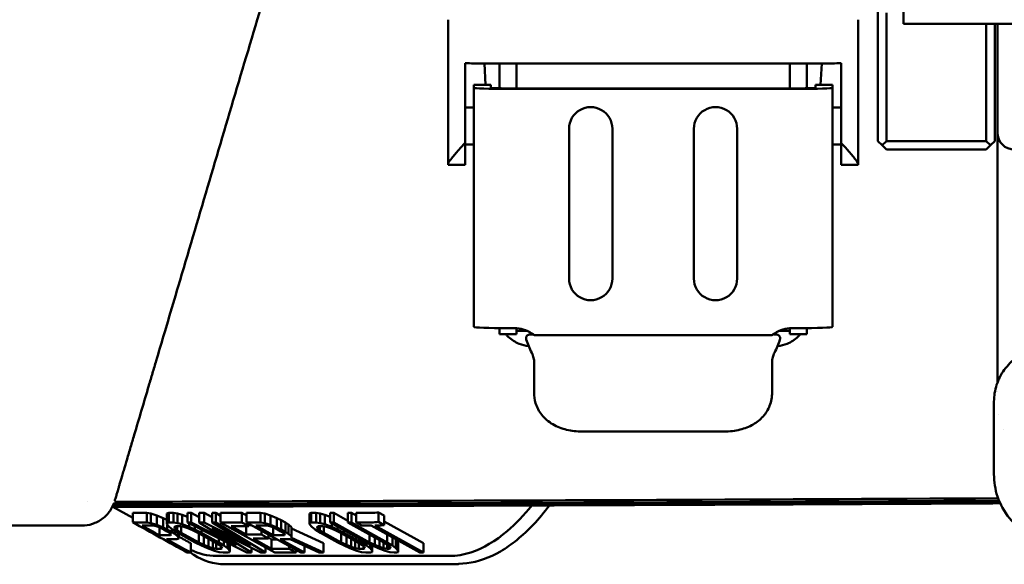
# Model space of a CAD drawing. Header units: millimetres. Extents: x 0 to 14369, y -869 to 2970.
# Tile 84 of 256: x 1193 to 1251, y 1326 to 1358. Entities that reach past the tile are written whole.
import ezdxf

# ---------------------------------------------------------------- set-up
doc = ezdxf.new("R2010")
doc.units = ezdxf.units.MM
doc.header["$LTSCALE"] = 10
doc.layers.add('Sichtbar (ISO)', color=7, linetype='Continuous', lineweight=50)

msp = doc.modelspace()

# ---------------------------------------------------------------- linework, layer by layer
at = {"layer": 'Sichtbar (ISO)'}
for p, q in [((1244.805, 1357.895), (1244.805, 1368.195)), ((1243.305, 1351.045), (1243.305, 1358.608)), ((1243.805, 1358.545), (1243.805, 1351.045)), ((1218.155, 1349.698), (1218.155, 1358.146)), ((1242.155, 1358.146), (1242.155, 1349.698)), ((1256.305, 1357.895), (1244.805, 1357.895)), ((1249.655, 1357.895), (1249.655, 1351.045)), ((1250.155, 1357.895), (1250.155, 1351.045)), ((1250.305, 1354.483), (1250.305, 1357.895)), ((1219.155, 1355.595), (1219.155, 1350.946)), ((1240.655, 1355.592), (1219.655, 1355.592)), ((1220.353, 1354.336), (1220.288, 1355.592)), ((1221.155, 1354.132), (1221.155, 1355.592)), ((1222.155, 1354.127), (1222.155, 1355.592)), ((1238.155, 1355.592), (1238.155, 1354.127)), ((1239.155, 1354.132), (1239.155, 1355.592)), ((1240.022, 1355.592), (1239.956, 1354.336)), ((1241.155, 1350.946), (1241.155, 1355.595)), ((1219.655, 1354.162), (1219.655, 1354.336)), ((1220.655, 1354.336), (1219.655, 1354.336)), ((1220.655, 1354.162), (1220.655, 1354.336)), ((1239.655, 1354.336), (1240.655, 1354.336)), ((1239.655, 1354.336), (1239.655, 1354.162)), ((1240.655, 1354.162), (1240.655, 1354.336)), ((1250.305, 1354.483), (1250.305, 1352.059)), ((1219.655, 1340.17), (1219.655, 1354.162)), ((1238.655, 1354.127), (1221.655, 1354.127)), ((1221.655, 1354.092), (1238.655, 1354.092)), ((1240.655, 1354.162), (1240.655, 1340.17)), ((1219.655, 1353.006), (1219.155, 1353.006)), ((1241.155, 1353.006), (1240.655, 1353.006)), ((1250.305, 1351.545), (1250.305, 1352.059)), ((1225.236, 1342.999), (1225.236, 1351.764)), ((1227.768, 1351.764), (1227.768, 1342.999)), ((1232.542, 1342.999), (1232.542, 1351.764)), ((1235.073, 1351.764), (1235.073, 1342.999)), ((1250.305, 1351.545), (1250.305, 1336.907)), ((1219.155, 1350.946), (1219.155, 1349.663)), ((1219.655, 1350.842), (1219.155, 1350.842)), ((1241.155, 1350.842), (1240.655, 1350.842)), ((1241.155, 1349.663), (1241.155, 1350.946)), ((1243.555, 1350.795), (1243.305, 1351.045)), ((1243.805, 1351.045), (1243.555, 1350.795)), ((1243.805, 1350.545), (1243.555, 1350.795)), ((1249.655, 1351.045), (1243.805, 1351.045)), ((1249.905, 1350.795), (1249.655, 1351.045)), ((1249.655, 1350.545), (1249.905, 1350.795)), ((1250.155, 1351.045), (1249.905, 1350.795)), ((1249.655, 1350.545), (1243.805, 1350.545)), ((1218.155, 1349.663), (1218.155, 1349.698)), ((1218.155, 1349.663), (1219.155, 1349.663)), ((1241.155, 1349.663), (1242.155, 1349.663)), ((1242.155, 1349.698), (1242.155, 1349.663)), ((1201.765, 1340.532), (1201.571, 1339.879)), ((1221.155, 1339.745), (1221.155, 1340.103)), ((1221.99, 1340.101), (1221.655, 1340.101)), ((1222.155, 1339.745), (1222.155, 1340.094)), ((1222.754, 1339.949), (1222.155, 1339.949)), ((1238.155, 1339.949), (1237.556, 1339.949)), ((1238.155, 1340.094), (1238.155, 1339.745)), ((1238.655, 1340.101), (1238.32, 1340.101)), ((1239.155, 1339.745), (1239.155, 1340.103)), ((1221.155, 1339.745), (1222.155, 1339.745)), ((1222.721, 1339.518), (1222.721, 1339.497)), ((1237.107, 1339.69), (1223.203, 1339.69)), ((1237.588, 1339.497), (1237.588, 1339.518)), ((1238.155, 1339.745), (1239.155, 1339.745)), ((1223.19, 1338.086), (1223.19, 1338.086)), ((1237.12, 1338.086), (1237.12, 1338.086)), ((1237.12, 1337.031), (1237.12, 1338.086)), ((1223.19, 1337.031), (1223.19, 1336.327)), ((1237.12, 1336.327), (1237.12, 1337.031)), ((1250.305, 1336.412), (1250.305, 1336.412)), ((1250.105, 1335.804), (1250.105, 1335.329)), ((1250.105, 1331.55), (1250.105, 1335.329)), ((1250.105, 1335.329), (1250.105, 1335.329)), ((1250.105, 1335.329), (1250.105, 1335.329)), ((1250.395, 1335.073), (1250.395, 1335.072)), ((1234.32, 1334.048), (1225.99, 1334.048)), ((1250.65, 1334.175), (1250.65, 1334.175)), ((1197.026, 1329.931), (1197.026, 1329.931)), ((1198.53, 1329.64), (1198.53, 1329.64)), ((1198.532, 1329.638), (1199.699, 1328.997)), ((1199.699, 1329.295), (1199.699, 1328.743)), ((1199.938, 1329.285), (1200.526, 1329.285)), ((1200.526, 1329.285), (1200.767, 1329.247)), ((1200.526, 1329.285), (1200.526, 1328.734)), ((1200.767, 1329.247), (1201.108, 1329.134)), ((1200.767, 1329.247), (1200.767, 1328.696)), ((1201.108, 1329.134), (1201.483, 1328.984)), ((1201.108, 1329.134), (1201.108, 1328.583)), ((1201.483, 1328.984), (1201.696, 1328.882)), ((1201.483, 1328.984), (1201.483, 1328.432)), ((1201.696, 1329.172), (1201.698, 1329.247)), ((1201.696, 1329.172), (1201.696, 1328.62)), ((1201.698, 1329.247), (1201.803, 1329.285)), ((1201.698, 1329.247), (1201.698, 1328.696)), ((1201.803, 1329.285), (1202.079, 1329.285)), ((1201.803, 1329.285), (1201.803, 1328.734)), ((1202.079, 1329.285), (1202.319, 1329.247)), ((1202.079, 1329.285), (1202.079, 1328.734)), ((1202.319, 1329.247), (1202.593, 1329.172)), ((1202.319, 1329.247), (1202.319, 1328.696)), ((1202.593, 1329.172), (1202.906, 1329.056)), ((1202.593, 1329.172), (1202.593, 1328.62)), ((1202.906, 1329.285), (1203.113, 1329.285)), ((1202.906, 1329.285), (1202.906, 1328.734)), ((1203.113, 1329.285), (1203.596, 1329.038)), ((1203.113, 1329.285), (1203.113, 1328.734)), ((1203.596, 1329.285), (1203.872, 1329.285)), ((1203.596, 1329.285), (1203.596, 1328.734)), ((1203.872, 1329.285), (1204.355, 1329.044)), ((1203.872, 1329.285), (1203.872, 1328.734)), ((1204.355, 1329.285), (1204.562, 1329.285)), ((1204.355, 1329.285), (1204.355, 1328.734)), ((1204.562, 1329.285), (1204.838, 1329.117)), ((1204.562, 1329.285), (1204.562, 1328.734)), ((1204.838, 1329.285), (1206.08, 1329.285)), ((1204.838, 1329.285), (1204.838, 1328.734)), ((1206.08, 1329.285), (1206.356, 1329.132)), ((1206.08, 1329.285), (1206.08, 1328.734)), ((1206.356, 1329.285), (1207.184, 1329.285)), ((1206.356, 1329.285), (1206.356, 1328.734)), ((1207.184, 1329.285), (1207.424, 1329.247)), ((1207.184, 1329.285), (1207.184, 1328.734)), ((1207.424, 1329.247), (1207.765, 1329.134)), ((1207.424, 1329.247), (1207.424, 1328.696)), ((1207.765, 1329.134), (1208.14, 1328.984)), ((1207.765, 1329.134), (1207.765, 1328.583)), ((1208.14, 1328.984), (1208.378, 1328.87)), ((1208.14, 1328.984), (1208.14, 1328.432)), ((1208.378, 1328.87), (1208.649, 1328.72)), ((1208.378, 1328.87), (1208.378, 1328.319)), ((1210.043, 1329.172), (1210.046, 1329.247)), ((1210.043, 1329.172), (1210.043, 1328.62)), ((1210.046, 1329.247), (1210.15, 1329.285)), ((1210.046, 1329.247), (1210.046, 1328.696)), ((1210.15, 1329.285), (1210.426, 1329.285)), ((1210.15, 1329.285), (1210.15, 1328.734)), ((1210.426, 1329.285), (1210.666, 1329.247)), ((1210.426, 1329.285), (1210.426, 1328.734)), ((1210.666, 1329.247), (1210.94, 1329.172)), ((1210.666, 1329.247), (1210.666, 1328.696)), ((1210.94, 1329.172), (1211.254, 1329.056)), ((1210.94, 1329.172), (1210.94, 1328.62)), ((1211.254, 1329.285), (1211.461, 1329.285)), ((1211.254, 1329.285), (1211.254, 1328.734)), ((1211.461, 1329.285), (1212.289, 1328.825)), ((1211.461, 1329.285), (1211.461, 1328.734)), ((1212.289, 1329.285), (1212.496, 1329.285)), ((1212.289, 1329.285), (1212.289, 1328.734)), ((1212.496, 1329.285), (1212.772, 1329.132)), ((1212.496, 1329.285), (1212.496, 1328.734)), ((1213.666, 1329.285), (1212.772, 1329.285)), ((1212.772, 1329.285), (1212.772, 1328.734)), ((1214.422, 1329.128), (1214.082, 1329.316)), ((1214.082, 1329.316), (1214.082, 1328.763)), ((1214.422, 1329.128), (1214.422, 1328.575)), ((1073.589, 1328.545), (1196.72, 1328.545)), ((1199.936, 1328.734), (1200.526, 1328.734)), ((1200.9, 1328.545), (1200.281, 1328.545)), ((1200.526, 1328.734), (1200.767, 1328.696)), ((1200.767, 1328.696), (1201.108, 1328.583)), ((1201.071, 1328.507), (1200.9, 1328.545)), ((1201.276, 1328.432), (1201.071, 1328.507)), ((1201.108, 1328.583), (1201.483, 1328.432)), ((1201.262, 1328.437), (1201.262, 1327.98)), ((1201.514, 1328.319), (1201.276, 1328.432)), ((1201.483, 1328.432), (1201.721, 1328.319)), ((1201.717, 1328.206), (1201.514, 1328.319)), ((1201.696, 1328.62), (1201.698, 1328.696)), ((1201.829, 1328.47), (1201.696, 1328.62)), ((1201.698, 1328.696), (1201.803, 1328.734)), ((1201.721, 1328.592), (1201.721, 1328.319)), ((1201.721, 1328.319), (1201.992, 1328.168)), ((1201.803, 1328.734), (1202.079, 1328.734)), ((1202.031, 1328.319), (1201.829, 1328.47)), ((1201.992, 1328.348), (1201.992, 1328.168)), ((1202.336, 1328.13), (1202.031, 1328.319)), ((1202.079, 1328.734), (1202.319, 1328.696)), ((1202.21, 1328.507), (1202.139, 1328.47)), ((1202.139, 1328.47), (1202.172, 1328.394)), ((1202.172, 1328.487), (1202.172, 1328.394)), ((1202.172, 1328.394), (1202.306, 1328.281)), ((1202.485, 1328.507), (1202.21, 1328.507)), ((1202.306, 1328.507), (1202.306, 1328.281)), ((1202.306, 1328.281), (1202.543, 1328.13)), ((1202.319, 1328.696), (1202.593, 1328.62)), ((1202.691, 1328.47), (1202.485, 1328.507)), ((1202.543, 1328.497), (1202.543, 1328.13)), ((1202.593, 1328.62), (1203.002, 1328.47)), ((1202.93, 1328.394), (1202.691, 1328.47)), ((1202.906, 1328.734), (1203.113, 1328.734)), ((1206.369, 1326.962), (1202.906, 1328.734)), ((1203.203, 1328.281), (1202.93, 1328.394)), ((1203.002, 1328.685), (1203.002, 1328.47)), ((1203.002, 1328.47), (1203.342, 1328.319)), ((1203.113, 1328.734), (1205.761, 1327.376)), ((1203.509, 1328.13), (1203.203, 1328.281)), ((1203.342, 1328.511), (1203.342, 1328.319)), ((1203.342, 1328.319), (1203.715, 1328.13)), ((1203.596, 1328.734), (1203.872, 1328.734)), ((1205.761, 1327.376), (1203.596, 1328.734)), ((1203.715, 1328.32), (1203.715, 1328.13)), ((1203.872, 1328.734), (1206.589, 1327.376)), ((1204.345, 1328.394), (1206.645, 1326.962)), ((1207.197, 1326.962), (1204.345, 1328.394)), ((1204.355, 1328.734), (1204.562, 1328.734)), ((1206.589, 1327.376), (1204.355, 1328.734)), ((1204.562, 1328.734), (1207.473, 1326.962)), ((1204.838, 1328.734), (1206.08, 1328.734)), ((1208.025, 1326.962), (1204.838, 1328.734)), ((1206.487, 1328.507), (1205.452, 1328.507)), ((1205.452, 1328.507), (1206.333, 1328.017)), ((1206.08, 1328.734), (1206.487, 1328.507)), ((1206.333, 1328.507), (1206.333, 1328.017)), ((1206.356, 1328.734), (1207.184, 1328.734)), ((1209.543, 1326.962), (1206.356, 1328.734)), ((1206.487, 1328.661), (1206.487, 1328.507)), ((1206.487, 1328.569), (1206.652, 1328.569)), ((1206.902, 1328.545), (1207.919, 1327.979)), ((1207.557, 1328.545), (1206.902, 1328.545)), ((1207.184, 1328.734), (1207.424, 1328.696)), ((1207.424, 1328.696), (1207.765, 1328.583)), ((1207.729, 1328.507), (1207.557, 1328.545)), ((1207.933, 1328.432), (1207.729, 1328.507)), ((1207.765, 1328.583), (1208.14, 1328.432)), ((1207.919, 1328.437), (1207.919, 1327.979)), ((1208.171, 1328.319), (1207.933, 1328.432)), ((1208.14, 1328.432), (1208.378, 1328.319)), ((1208.374, 1328.206), (1208.171, 1328.319)), ((1208.378, 1328.319), (1208.649, 1328.168)), ((1208.649, 1328.72), (1208.818, 1328.607)), ((1208.649, 1328.72), (1208.649, 1328.168)), ((1208.818, 1328.607), (1208.986, 1328.456)), ((1208.818, 1328.607), (1208.818, 1328.055)), ((1208.986, 1328.456), (1208.986, 1327.904)), ((1208.986, 1328.379), (1210.854, 1327.513)), ((1210.043, 1328.62), (1210.046, 1328.696)), ((1210.176, 1328.47), (1210.043, 1328.62)), ((1210.046, 1328.696), (1210.15, 1328.734)), ((1210.15, 1328.734), (1210.426, 1328.734)), ((1210.379, 1328.319), (1210.176, 1328.47)), ((1210.683, 1328.13), (1210.379, 1328.319)), ((1210.426, 1328.734), (1210.666, 1328.696)), ((1210.557, 1328.507), (1210.487, 1328.47)), ((1210.487, 1328.47), (1210.519, 1328.394)), ((1210.519, 1328.487), (1210.519, 1328.394)), ((1210.519, 1328.394), (1210.653, 1328.281)), ((1210.833, 1328.507), (1210.557, 1328.507)), ((1210.653, 1328.507), (1210.653, 1328.281)), ((1210.653, 1328.281), (1210.89, 1328.13)), ((1210.666, 1328.696), (1210.94, 1328.62)), ((1211.039, 1328.47), (1210.833, 1328.507)), ((1210.89, 1328.497), (1210.89, 1328.13)), ((1210.94, 1328.62), (1211.349, 1328.47)), ((1211.278, 1328.394), (1211.039, 1328.47)), ((1213.356, 1327.565), (1211.254, 1328.734)), ((1211.254, 1328.734), (1211.461, 1328.734)), ((1211.55, 1328.281), (1211.278, 1328.394)), ((1211.349, 1328.681), (1211.349, 1328.47)), ((1211.349, 1328.47), (1211.689, 1328.319)), ((1211.461, 1328.734), (1213.563, 1327.565)), ((1211.856, 1328.13), (1211.55, 1328.281)), ((1211.689, 1328.491), (1211.689, 1328.319)), ((1211.689, 1328.319), (1212.063, 1328.13)), ((1212.063, 1328.284), (1212.063, 1328.13)), ((1214.391, 1327.565), (1212.289, 1328.734)), ((1212.289, 1328.734), (1212.496, 1328.734)), ((1212.496, 1328.734), (1214.598, 1327.565)), ((1213.669, 1328.734), (1212.772, 1328.734)), ((1213.111, 1328.545), (1212.772, 1328.734)), ((1213.663, 1328.545), (1213.111, 1328.545)), ((1216.511, 1326.962), (1213.663, 1328.545)), ((1214.004, 1328.545), (1213.87, 1328.545)), ((1213.87, 1328.545), (1216.718, 1326.962)), ((1214.422, 1328.575), (1214.082, 1328.763)), ((1214.422, 1328.79), (1216.718, 1327.513)), ((1201.308, 1327.979), (1201.917, 1327.979)), ((1201.886, 1328.093), (1201.717, 1328.206)), ((1202.289, 1327.753), (1201.719, 1327.753)), ((1201.953, 1328.017), (1201.886, 1328.093)), ((1201.917, 1328.058), (1201.917, 1327.979)), ((1201.917, 1327.979), (1201.953, 1328.017)), ((1201.992, 1328.168), (1202.161, 1328.055)), ((1202.161, 1328.239), (1202.161, 1328.055)), ((1202.161, 1328.055), (1202.329, 1327.904)), ((1202.394, 1327.791), (1202.289, 1327.753)), ((1202.329, 1328.135), (1202.329, 1327.904)), ((1202.329, 1327.904), (1202.394, 1327.791)), ((1203.353, 1327.565), (1202.336, 1328.13)), ((1202.394, 1328.098), (1202.394, 1327.791)), ((1202.543, 1328.13), (1203.56, 1327.565)), ((1204.526, 1327.565), (1203.509, 1328.13)), ((1203.56, 1328.102), (1203.56, 1327.565)), ((1203.715, 1328.13), (1204.733, 1327.565)), ((1203.866, 1327.932), (1203.866, 1327.414)), ((1204.138, 1327.78), (1204.138, 1327.301)), ((1204.733, 1327.799), (1204.733, 1327.565)), ((1206.333, 1328.017), (1207.23, 1328.017)), ((1206.74, 1327.791), (1207.825, 1327.188)), ((1207.637, 1327.791), (1206.74, 1327.791)), ((1207.23, 1328.247), (1207.23, 1328.017)), ((1207.23, 1328.017), (1207.637, 1327.791)), ((1207.637, 1328.021), (1207.637, 1327.791)), ((1207.637, 1327.844), (1207.825, 1327.739)), ((1207.825, 1327.739), (1208.144, 1327.739)), ((1207.825, 1327.739), (1207.825, 1327.188)), ((1207.919, 1327.979), (1208.574, 1327.979)), ((1208.326, 1327.753), (1209.75, 1326.962)), ((1208.912, 1327.753), (1208.326, 1327.753)), ((1208.543, 1328.093), (1208.374, 1328.206)), ((1208.61, 1328.017), (1208.543, 1328.093)), ((1208.574, 1328.058), (1208.574, 1327.979)), ((1208.574, 1327.979), (1208.61, 1328.017)), ((1208.649, 1328.168), (1208.818, 1328.055)), ((1208.818, 1328.055), (1208.986, 1327.904)), ((1210.612, 1326.962), (1208.912, 1327.753)), ((1208.986, 1327.904), (1208.984, 1327.829)), ((1208.984, 1327.829), (1210.854, 1326.962)), ((1211.7, 1327.565), (1210.683, 1328.13)), ((1210.89, 1328.13), (1211.907, 1327.565)), ((1212.873, 1327.565), (1211.856, 1328.13)), ((1211.907, 1328.102), (1211.907, 1327.565)), ((1212.063, 1328.13), (1213.08, 1327.565)), ((1212.213, 1327.932), (1212.213, 1327.414)), ((1212.485, 1327.78), (1212.485, 1327.301)), ((1213.08, 1327.718), (1213.08, 1327.565)), ((1213.563, 1328.025), (1213.563, 1327.565)), ((1213.869, 1327.855), (1213.869, 1327.414)), ((1214.598, 1328.025), (1214.598, 1327.565)), ((1214.902, 1327.856), (1214.902, 1327.376)), ((1215.105, 1327.743), (1215.105, 1327.225)), ((1215.163, 1327.711), (1215.238, 1327.626)), ((1203.092, 1327.514), (1203.092, 1326.962)), ((1203.726, 1327.376), (1203.353, 1327.565)), ((1203.56, 1327.565), (1203.866, 1327.414)), ((1204.067, 1327.225), (1203.726, 1327.376)), ((1203.866, 1327.414), (1204.138, 1327.301)), ((1204.476, 1327.075), (1204.067, 1327.225)), ((1204.138, 1327.301), (1204.377, 1327.225)), ((1204.377, 1327.647), (1204.377, 1327.225)), ((1204.377, 1327.225), (1204.583, 1327.188)), ((1204.762, 1327.414), (1204.526, 1327.565)), ((1204.583, 1327.528), (1204.583, 1327.188)), ((1204.583, 1327.188), (1204.859, 1327.188)), ((1204.733, 1327.565), (1205.037, 1327.376)), ((1204.897, 1327.301), (1204.762, 1327.414)), ((1204.859, 1327.333), (1204.859, 1327.188)), ((1204.859, 1327.188), (1204.929, 1327.225)), ((1204.929, 1327.225), (1204.897, 1327.301)), ((1205.037, 1327.643), (1205.037, 1327.376)), ((1205.037, 1327.376), (1205.239, 1327.225)), ((1205.239, 1327.54), (1205.239, 1327.225)), ((1205.239, 1327.225), (1205.373, 1327.075)), ((1205.373, 1327.472), (1205.373, 1327.075)), ((1206.645, 1327.239), (1206.645, 1326.962)), ((1207.473, 1327.268), (1207.473, 1326.962)), ((1207.825, 1327.188), (1208.86, 1327.188)), ((1208.86, 1327.341), (1208.86, 1327.188)), ((1208.86, 1327.188), (1209.267, 1326.962)), ((1209.75, 1327.363), (1209.75, 1326.962)), ((1210.854, 1327.513), (1210.854, 1326.962)), ((1212.074, 1327.376), (1211.7, 1327.565)), ((1211.907, 1327.565), (1212.213, 1327.414)), ((1212.414, 1327.225), (1212.074, 1327.376)), ((1212.213, 1327.414), (1212.485, 1327.301)), ((1212.823, 1327.075), (1212.414, 1327.225)), ((1212.485, 1327.301), (1212.725, 1327.225)), ((1212.725, 1327.647), (1212.725, 1327.225)), ((1212.725, 1327.225), (1212.93, 1327.188)), ((1213.11, 1327.414), (1212.873, 1327.565)), ((1212.93, 1327.528), (1212.93, 1327.188)), ((1212.93, 1327.188), (1213.206, 1327.188)), ((1213.08, 1327.565), (1213.385, 1327.376)), ((1213.244, 1327.301), (1213.11, 1327.414)), ((1213.206, 1327.333), (1213.206, 1327.188)), ((1213.206, 1327.188), (1213.276, 1327.225)), ((1213.276, 1327.225), (1213.244, 1327.301)), ((1213.73, 1327.376), (1213.356, 1327.565)), ((1213.385, 1327.55), (1213.385, 1327.376)), ((1213.385, 1327.376), (1213.587, 1327.225)), ((1213.563, 1327.565), (1213.869, 1327.414)), ((1213.587, 1327.448), (1213.587, 1327.225)), ((1213.587, 1327.225), (1213.72, 1327.075)), ((1213.72, 1327.381), (1213.72, 1327.075)), ((1214.07, 1327.225), (1213.73, 1327.376)), ((1213.869, 1327.414), (1214.141, 1327.301)), ((1214.479, 1327.075), (1214.07, 1327.225)), ((1214.141, 1327.704), (1214.141, 1327.301)), ((1214.141, 1327.301), (1214.38, 1327.225)), ((1214.38, 1327.571), (1214.38, 1327.225)), ((1214.38, 1327.225), (1214.586, 1327.188)), ((1214.628, 1327.414), (1214.391, 1327.565)), ((1214.586, 1327.44), (1214.586, 1327.188)), ((1214.586, 1327.188), (1214.724, 1327.188)), ((1214.598, 1327.565), (1214.902, 1327.376)), ((1214.762, 1327.301), (1214.628, 1327.414)), ((1214.724, 1327.333), (1214.724, 1327.188)), ((1214.724, 1327.188), (1214.794, 1327.225)), ((1214.794, 1327.225), (1214.762, 1327.301)), ((1214.902, 1327.376), (1215.105, 1327.225)), ((1215.105, 1327.225), (1215.238, 1327.075)), ((1215.238, 1327.626), (1215.238, 1327.075)), ((1216.718, 1327.513), (1216.718, 1326.962)), ((1204.749, 1326.999), (1204.476, 1327.075)), ((1204.607, 1326.767), (1218.241, 1326.767)), ((1204.99, 1326.962), (1204.749, 1326.999)), ((1205.266, 1326.962), (1204.99, 1326.962)), ((1205.37, 1326.999), (1205.266, 1326.962)), ((1205.373, 1327.075), (1205.37, 1326.999)), ((1206.645, 1326.962), (1206.369, 1326.962)), ((1207.473, 1326.962), (1207.197, 1326.962)), ((1209.267, 1326.962), (1208.025, 1326.962)), ((1209.267, 1327.115), (1209.267, 1326.962)), ((1209.75, 1326.962), (1209.543, 1326.962)), ((1210.854, 1326.962), (1210.612, 1326.962)), ((1213.097, 1326.999), (1212.823, 1327.075)), ((1213.337, 1326.962), (1213.097, 1326.999)), ((1213.613, 1326.962), (1213.337, 1326.962)), ((1213.718, 1326.999), (1213.613, 1326.962)), ((1213.72, 1327.075), (1213.718, 1326.999)), ((1214.753, 1326.999), (1214.479, 1327.075)), ((1214.993, 1326.962), (1214.753, 1326.999)), ((1215.131, 1326.962), (1214.993, 1326.962)), ((1215.235, 1326.999), (1215.131, 1326.962)), ((1215.238, 1327.075), (1215.235, 1326.999)), ((1216.718, 1326.962), (1216.511, 1326.962)), ((1205.112, 1326.281), (1218.401, 1326.281)), ((1219.258, 1326.351), (1218.786, 1326.302))]:
    msp.add_line(p, q, dxfattribs=at)
for centre, radius, start, end in [((1251.305, 1351.545), 1, 180, 270), ((1135.155, 23381.045), 22051.498, 270.1645956, 270.262316), ((1135.155, 23381.045), 22051.497, 270.1645974, 270.2623427), ((1135.155, 23381.045), 22051.454, 270.1646524, 270.2623349), ((1135.155, 23381.045), 22051.448, 270.1646597, 270.2624478), ((1135.155, 23381.045), 22051.353, 270.1647702, 270.2624289), ((1135.155, 23381.045), 22051.342, 270.1647816, 270.2994435), ((1135.155, 23381.045), 22051.498, 270.262316, 270.2996148), ((1135.155, 23381.045), 22051.454, 270.2623349, 270.2995643), ((1135.154, 23381.166), 22051.618, 270.2623427, 270.2632587), ((1135.155, 23381.045), 22051.353, 270.2624289, 270.2994546), ((1135.155, 23381.045), 22051.448, 270.2624478, 270.2995577)]:
    msp.add_arc(centre, radius, start, end, dxfattribs=at)
for centre, major_axis, ratio, start_param, end_param in [((1221.655, 1354.162), (-2, 0), 0.034899, 0, 1.570796), ((1221.655, 1354.162), (-1, 0), 0.034899, 0.000032, 1.570742), ((1238.655, 1354.162), (1, 0), 0.034899, 4.712389, 6.283185), ((1238.655, 1354.162), (2, 0), 0.034899, 4.712389, 6.283185), ((1226.502, 1351.764), (1.266, 0), 0.999391, 0, 3.141604), ((1233.807, 1351.764), (1.266, 0), 0.999391, 0, 3.141608), ((1226.502, 1342.999), (-1.266, 0), 0.999391, 0, 3.141601), ((1233.807, 1342.999), (-1.266, 0), 0.999391, 0, 3.141607), ((1221.655, 1340.17), (-2, 0), 0.034899, 0, 1.570796), ((1238.655, 1340.17), (2, 0), 0.034899, 4.712389, 6.283185), ((1222.921, 1339.518), (-0.2, 0), 0.999391, 0, 0.001319), ((1222.921, 1339.497), (-0.19, -0.061), 0.999505, 5.972006, 6.283185), ((1237.388, 1339.497), (0.2, 0), 0.999391, 5.971988, 6.283185), ((1237.388, 1339.518), (0.2, 0), 0.999391, 0, 0.000919), ((1199.938, 1338.809), (0, -9.524), 0.544638, 6.236948, 6.283153), ((1213.665, 1338.815), (0.001, -9.53), 0.544643, 6.283119, 6.363501), ((1199.942, 1338.712), (-0.003, -9.978), 0.544645, 6.238877, 6.282657), ((1200.542, 1340.517), (566.588, -315.054), 0.016363, 4.720962, 4.722757), ((1213.663, 1338.717), (0.001, -9.983), 0.544643, 0.000843, 0.077012), ((1214, 1338.529), (-0.002, -9.984), 0.544633, 0.001018, 0.077834), ((1201.288, 1328.025), (0.368, -0.003), 0.124004, 4.641064, 4.767981), ((1201.677, 1342.527), (-0.055, 14.774), 0.447443, 3.131881, 3.13958), ((1200.542, 1340.517), (566.588, -315.054), 0.016363, 4.723475, 4.725988), ((1200.542, 1340.517), (540.834, -300.734), 0.016363, 4.724911, 4.726202), ((1203.161, 1336.942), (0, -9.98), 0.544638, 6.23251, 6.270607), ((1204.607, 1327.267), (0, -0.5), 0.838671, 6.28311, 6.283178), ((1218.241, 1327.267), (0, -0.5), 0.838671, 6.283184, 6.283294)]:
    msp.add_ellipse(centre, major_axis=major_axis, ratio=ratio, start_param=start_param, end_param=end_param, dxfattribs=at)
for points, knots in [([(1209.174, 1365.545), (1208.622, 1363.684), (1206.925, 1357.952), (1204.653, 1350.284), (1202.735, 1343.808), (1201.963, 1341.203), (1201.765, 1340.532)], [0.1253155, 0.1253155, 0.1253155, 0.1253155, 0.2471279, 0.5003937, 0.6270266, 0.6709377, 0.6709377, 0.6709377, 0.6709377]), ([(1218.155, 1349.698), (1218.155, 1349.719), (1218.166, 1349.749), (1218.225, 1349.853), (1218.291, 1349.942), (1218.485, 1350.186), (1218.627, 1350.353), (1218.911, 1350.678), (1219.04, 1350.822), (1219.155, 1350.946)], [0.29680528, 0.29680528, 0.29680528, 0.29680528, 0.31002829, 0.31002829, 0.33307659, 0.33307659, 0.36463144, 0.36463144, 0.39136167, 0.39136167, 0.39136167, 0.39136167]), ([(1242.155, 1349.698), (1242.155, 1349.708), (1242.152, 1349.721), (1242.127, 1349.787), (1242.075, 1349.865), (1241.906, 1350.088), (1241.769, 1350.252), (1241.446, 1350.625), (1241.289, 1350.802), (1241.155, 1350.946)], [-0.11853239, -0.11853239, -0.11853239, -0.11853239, -0.11267192, -0.11267192, -0.09195815, -0.09195815, -0.06507861, -0.06507861, -0.04068652, -0.04068652, -0.04068652, -0.04068652]), ([(1201.571, 1339.879), (1201.548, 1339.8), (1201.381, 1339.238), (1201.143, 1338.434), (1200.857, 1337.467), (1200.57, 1336.5), (1200.212, 1335.292), (1199.856, 1334.088), (1199.573, 1333.134), (1199.365, 1332.431), (1199.199, 1331.871), (1199.077, 1331.458), (1199.01, 1331.232), (1198.964, 1331.078), (1198.923, 1330.938), (1198.862, 1330.732), (1198.797, 1330.512), (1198.74, 1330.323), (1198.687, 1330.141), (1198.654, 1330.03), (1198.64, 1329.985), (1198.638, 1329.978), (1198.638, 1329.977), (1198.638, 1329.977)], [0.6851972, 0.6851972, 0.6851972, 0.6851972, 0.690343, 0.7220012, 0.7378303, 0.7536595, 0.7853177, 0.8169759, 0.832805, 0.8486341, 0.8644632, 0.8723778, 0.8802923, 0.8842496, 0.8882069, 0.8961215, 0.9119506, 0.9277797, 0.9436088, 0.975267, 0.9910961, 0.9990107, 1, 1, 1, 1]), ([(1223.203, 1339.69), (1223.156, 1339.726), (1223.107, 1339.76), (1222.901, 1339.891), (1222.731, 1339.967), (1222.391, 1340.067), (1222.223, 1340.094), (1222.046, 1340.1), (1222.04, 1340.1), (1222.021, 1340.1), (1222.008, 1340.101), (1221.994, 1340.101), (1221.992, 1340.101), (1221.991, 1340.101), (1221.991, 1340.101), (1221.99, 1340.101), (1221.99, 1340.101), (1221.99, 1340.101), (1221.99, 1340.101), (1221.99, 1340.101), (1221.99, 1340.101), (1221.99, 1340.101)], [-0.1307472, -0.1307472, -0.1307472, -0.1307472, -0.1127837, -0.1127837, -0.0572933, -0.0572933, -0.00628, -0.00628, -0.0044406, -0.0044406, -0.0005131, -0.0005131, -0.0001123, -0.0001123, -0.0000592, -0.0000592, -0.0000252, -0.0000252, -0.0000121, -0.0000121, -0.000001, -0.000001, -0.000001, -0.000001]), ([(1238.32, 1340.101), (1238.32, 1340.101), (1238.32, 1340.101), (1238.32, 1340.101), (1238.32, 1340.101), (1238.319, 1340.101), (1238.319, 1340.101), (1238.319, 1340.101), (1238.319, 1340.101), (1238.317, 1340.101), (1238.316, 1340.101), (1238.302, 1340.101), (1238.288, 1340.1), (1238.269, 1340.1), (1238.263, 1340.1), (1238.087, 1340.094), (1237.918, 1340.067), (1237.577, 1339.967), (1237.408, 1339.89), (1237.202, 1339.76), (1237.153, 1339.726), (1237.107, 1339.69)], [-0.3290537, -0.3290537, -0.3290537, -0.3290537, -0.3290426, -0.3290426, -0.3290295, -0.3290295, -0.3289954, -0.3289954, -0.3289422, -0.3289422, -0.328541, -0.328541, -0.324609, -0.324609, -0.3227674, -0.3227674, -0.2715462, -0.2715462, -0.2160238, -0.2160238, -0.1981565, -0.1981565, -0.1981565, -0.1981565]), ([(1222.871, 1339.053), (1222.679, 1339.071), (1222.49, 1339.116), (1222.312, 1339.187), (1222.077, 1339.281), (1221.86, 1339.42), (1221.676, 1339.594), (1221.626, 1339.642), (1221.578, 1339.693), (1221.533, 1339.745)], [0.0599835, 0.0599835, 0.0599835, 0.0599835, 0.25, 0.25, 0.25, 0.5, 0.5, 0.5, 0.5685946, 0.5685946, 0.5685946, 0.5685946]), ([(1222.721, 1339.519), (1222.721, 1339.54), (1222.725, 1339.562), (1222.739, 1339.603), (1222.749, 1339.623), (1222.775, 1339.656), (1222.79, 1339.671), (1222.814, 1339.688), (1222.822, 1339.693), (1222.842, 1339.703), (1222.854, 1339.708), (1222.872, 1339.714), (1222.879, 1339.716), (1222.895, 1339.72), (1222.903, 1339.721), (1222.934, 1339.726), (1222.957, 1339.728), (1223.02, 1339.732), (1223.061, 1339.734), (1223.118, 1339.736), (1223.128, 1339.737), (1223.139, 1339.737)], [0, 0, 0, 0, 0.00657849, 0.00657849, 0.01307981, 0.01307981, 0.01954345, 0.01954345, 0.02245267, 0.02245267, 0.02734395, 0.02734395, 0.03145928, 0.03145928, 0.03764647, 0.03764647, 0.05598609, 0.05598609, 0.07691581, 0.07691581, 0.08125231, 0.08125231, 0.08125231, 0.08125231]), ([(1237.171, 1339.737), (1237.214, 1339.736), (1237.252, 1339.734), (1237.333, 1339.729), (1237.368, 1339.727), (1237.409, 1339.721), (1237.417, 1339.719), (1237.432, 1339.715), (1237.439, 1339.714), (1237.454, 1339.709), (1237.461, 1339.706), (1237.478, 1339.698), (1237.489, 1339.692), (1237.511, 1339.677), (1237.522, 1339.668), (1237.545, 1339.644), (1237.556, 1339.629), (1237.575, 1339.594), (1237.582, 1339.573), (1237.587, 1339.541), (1237.588, 1339.53), (1237.588, 1339.519)], [0.0657814, 0.0657814, 0.0657814, 0.0657814, 0.08359684, 0.08359684, 0.11011441, 0.11011441, 0.1160029, 0.1160029, 0.11991043, 0.11991043, 0.12283279, 0.12283279, 0.12702242, 0.12702242, 0.13148755, 0.13148755, 0.13721773, 0.13721773, 0.14360253, 0.14360253, 0.14700989, 0.14700989, 0.14700989, 0.14700989]), ([(1238.777, 1339.745), (1238.732, 1339.693), (1238.684, 1339.642), (1238.634, 1339.594), (1238.45, 1339.42), (1238.233, 1339.281), (1237.998, 1339.187), (1237.819, 1339.116), (1237.63, 1339.071), (1237.439, 1339.053)], [0.4314054, 0.4314054, 0.4314054, 0.4314054, 0.5, 0.5, 0.5, 0.75, 0.75, 0.75, 0.9400164, 0.9400164, 0.9400164, 0.9400164]), ([(1223.19, 1338.086), (1223.19, 1338.171), (1223.182, 1338.26), (1223.141, 1338.452), (1223.106, 1338.557), (1223.053, 1338.66)], [0, 0, 0, 0, 0.03628856, 0.03628856, 0.07476421, 0.07476421, 0.07476421, 0.07476421]), ([(1237.257, 1338.66), (1237.211, 1338.57), (1237.179, 1338.48), (1237.133, 1338.297), (1237.122, 1338.205), (1237.12, 1338.107), (1237.12, 1338.097), (1237.12, 1338.086)], [0, 0, 0, 0, 0.03334099, 0.03334099, 0.07048083, 0.07048083, 0.07480472, 0.07480472, 0.07480472, 0.07480472]), ([(1250.105, 1335.804), (1250.105, 1336.134), (1250.158, 1336.467), (1250.363, 1337.095), (1250.516, 1337.397), (1250.908, 1337.937), (1251.153, 1338.182), (1251.698, 1338.568), (1252.004, 1338.716), (1252.575, 1338.879), (1252.841, 1338.917), (1253.105, 1338.917)], [0, 0, 0, 0, 0.0988419, 0.0988419, 0.19814, 0.19814, 0.2995778, 0.2995778, 0.3988214, 0.3988214, 0.47791, 0.47791, 0.47791, 0.47791]), ([(1223.19, 1338.086), (1223.19, 1338.024), (1223.19, 1337.907), (1223.19, 1337.743), (1223.19, 1337.598), (1223.19, 1337.471), (1223.19, 1337.356), (1223.19, 1337.249), (1223.19, 1337.142), (1223.19, 1337.069), (1223.19, 1337.031)], [0, 0, 0, 0, 0.165603, 0.315973, 0.451467, 0.573066, 0.681163, 0.78245, 0.886315, 1, 1, 1, 1]), ([(1225.99, 1334.048), (1225.688, 1334.048), (1225.382, 1334.083), (1224.808, 1334.222), (1224.533, 1334.329), (1224.039, 1334.618), (1223.815, 1334.808), (1223.479, 1335.232), (1223.356, 1335.466), (1223.22, 1335.91), (1223.19, 1336.119), (1223.19, 1336.327)], [0, 0, 0, 0, 0.090653, 0.090653, 0.1812214, 0.1812214, 0.2736087, 0.2736087, 0.3584215, 0.3584215, 0.4270996, 0.4270996, 0.4270996, 0.4270996]), ([(1237.12, 1336.327), (1237.12, 1336.066), (1237.071, 1335.803), (1236.886, 1335.331), (1236.753, 1335.116), (1236.425, 1334.749), (1236.228, 1334.592), (1235.781, 1334.332), (1235.522, 1334.231), (1234.954, 1334.086), (1234.635, 1334.048), (1234.32, 1334.048)], [0, 0, 0, 0, 0.0861816, 0.0861816, 0.1672965, 0.1672965, 0.2469319, 0.2469319, 0.3325427, 0.3325427, 0.4271253, 0.4271253, 0.4271253, 0.4271253]), ([(1255.105, 1327.216), (1254.581, 1327.216), (1254.05, 1327.282), (1253.055, 1327.541), (1252.578, 1327.737), (1251.716, 1328.256), (1251.323, 1328.591), (1250.702, 1329.354), (1250.461, 1329.791), (1250.174, 1330.666), (1250.105, 1331.108), (1250.105, 1331.55)], [0, 0, 0, 0, 0.1572262, 0.1572262, 0.3144833, 0.3144833, 0.4766331, 0.4766331, 0.6342777, 0.6342777, 0.7744675, 0.7744675, 0.7744675, 0.7744675]), ([(1250.347, 1330.144), (1236.128, 1330.07), (1221.908, 1330.01), (1204.668, 1329.953), (1201.646, 1329.944), (1198.625, 1329.935)], [5.734203, 5.734203, 5.734203, 5.734203, 10.000026, 10.000026, 10.906427, 10.906427, 10.906427, 10.906427]), ([(1196.72, 1328.545), (1196.92, 1328.545), (1197.13, 1328.575), (1197.335, 1328.642), (1197.54, 1328.708), (1197.74, 1328.81), (1197.917, 1328.943), (1198.094, 1329.075), (1198.249, 1329.238), (1198.371, 1329.415), (1198.471, 1329.561), (1198.548, 1329.717), (1198.604, 1329.874)], [0, 0, 0, 0, 0.2500003, 0.2500003, 0.2500003, 0.5000006, 0.5000006, 0.5000006, 0.7500009, 0.7500009, 0.7500009, 0.9549979, 0.9549979, 0.9549979, 0.9549979]), ([(1250.405, 1329.993), (1237.666, 1329.927), (1224.928, 1329.871), (1207.649, 1329.811), (1203.109, 1329.796), (1198.57, 1329.783)], [6.1784, 6.1784, 6.1784, 6.1784, 10.000026, 10.000026, 11.361992, 11.361992, 11.361992, 11.361992]), ([(1250.448, 1329.892), (1237.667, 1329.826), (1224.886, 1329.77), (1211.915, 1329.725), (1211.724, 1329.724), (1211.533, 1329.723)], [6.165758, 6.165758, 6.165758, 6.165758, 10.000026, 10.000026, 10.057272, 10.057272, 10.057272, 10.057272]), ([(1223.05, 1329.722), (1222.594, 1329.152), (1222.112, 1328.648), (1220.932, 1327.644), (1220.206, 1327.211), (1219.071, 1326.839), (1218.651, 1326.767), (1218.241, 1326.767)], [0.7967715, 0.7967715, 0.7967715, 0.7967715, 1.0456787, 1.0456787, 1.393683, 1.393683, 1.5971754, 1.5971754, 1.5971754, 1.5971754]), ([(1219.258, 1326.351), (1219.903, 1326.419), (1220.567, 1326.655), (1221.879, 1327.422), (1222.528, 1327.953), (1223.468, 1328.948), (1223.781, 1329.323), (1224.083, 1329.726)], [1.6313737, 1.6313737, 1.6313737, 1.6313737, 1.9334175, 1.9334175, 2.2354613, 2.2354613, 2.393291, 2.393291, 2.393291, 2.393291]), ([(1203.092, 1326.965), (1203.155, 1326.918), (1203.218, 1326.872), (1203.82, 1326.474), (1204.434, 1326.287), (1205.091, 1326.281), (1205.102, 1326.281), (1205.112, 1326.281)], [1.21949, 1.21949, 1.21949, 1.21949, 1.2566371, 1.2566371, 1.5658552, 1.5658552, 1.5707963, 1.5707963, 1.5707963, 1.5707963]), ([(1218.401, 1326.281), (1218.427, 1326.281), (1218.452, 1326.281), (1218.503, 1326.283), (1218.529, 1326.283), (1218.58, 1326.286), (1218.606, 1326.287), (1218.657, 1326.29), (1218.683, 1326.292), (1218.734, 1326.296), (1218.76, 1326.299), (1218.786, 1326.302)], [1.57079633, 1.57079633, 1.57079633, 1.57079633, 1.5829118, 1.5829118, 1.59502728, 1.59502728, 1.60714275, 1.60714275, 1.61925823, 1.61925823, 1.63137371, 1.63137371, 1.63137371, 1.63137371])]:
    msp.add_open_spline(points, degree=3, knots=knots, dxfattribs=at)
for points in [[(1219.155, 1355.595), (1219.312, 1355.593), (1219.496, 1355.592), (1219.655, 1355.592)], [(1240.655, 1355.592), (1240.814, 1355.592), (1240.998, 1355.593), (1241.155, 1355.595)], [(1223.053, 1338.66), (1222.926, 1338.906), (1222.817, 1339.167), (1222.731, 1339.436)], [(1237.579, 1339.436), (1237.492, 1339.167), (1237.384, 1338.906), (1237.257, 1338.66)], [(1250.467, 1329.849), (1245.682, 1329.824), (1240.897, 1329.8), (1236.112, 1329.778)], [(1250.467, 1329.85), (1245.803, 1329.826), (1241.139, 1329.803), (1236.475, 1329.781)], [(1199.699, 1328.743), (1200.761, 1328.154), (1201.823, 1327.564), (1202.886, 1326.974)], [(1200.281, 1328.545), (1200.269, 1328.545), (1200.257, 1328.545), (1200.245, 1328.545)], [(1204.607, 1326.767), (1204.076, 1326.767), (1203.558, 1326.891), (1203.092, 1327.131)]]:
    msp.add_open_spline(points, degree=3, dxfattribs=at)

doc.saveas('drawing.dxf')
